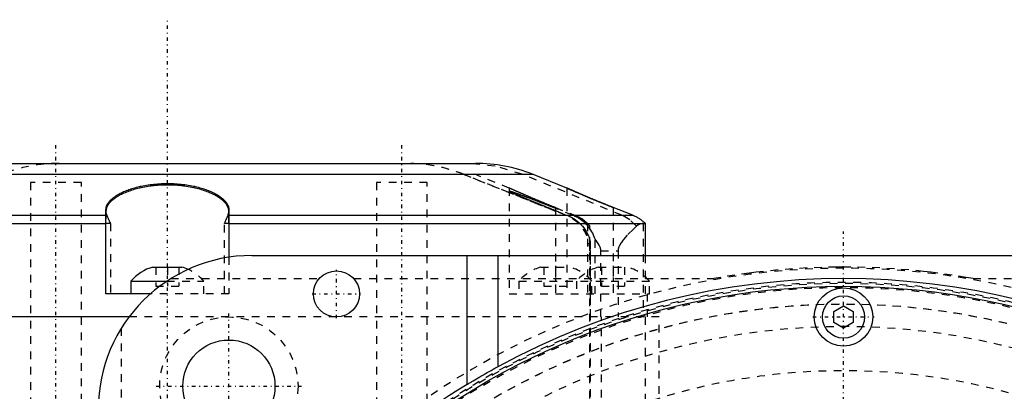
# Model space of a CAD drawing. Extents: x -584 to 223, y -128 to 128.
# Tile 17 of 20: x -107 to 21, y 79 to 128. Entities that reach past the tile are written whole.
import ezdxf

# ---------------------------------------------------------------- set-up
doc = ezdxf.new("R2010")
doc.units = 0
doc.linetypes.add('CENTER', pattern=[1.5, 0.45, -0.5, 0.05, -0.5])
doc.linetypes.add('DASHED', pattern=[2, 1, -1])
for name, color, linetype in [('AM_0', 7, 'CONTINUOUS'), ('AM_3', 7, 'DASHED'), ('AM_7', 7, 'CENTER')]:
    doc.layers.add(name, color=color, linetype=linetype)

msp = doc.modelspace()

# ---------------------------------------------------------------- linework, layer by layer
at = {"layer": 'AM_0', "color": 7, "linetype": 'CONTINUOUS'}
for p, q in [((-128.1, 109), (-47.9, 109)), ((-135.52, 107.57), (-40.48, 107.57)), ((-36, 105.78), (-40.48, 107.57)), ((-96, 92), (-96, 102.97)), ((-80, 102.97), (-80, 96.77)), ((-27.44, 102.24), (-30, 103.26)), ((-148.56, 102.24), (-96, 102.24)), ((-80, 102.24), (-27.44, 102.24)), ((-150.21, 101.17), (-96, 101.17)), ((-80, 101.17), (-25.79, 101.17)), ((-25.79, 97), (-25.79, 101.17)), ((-77, 97), (77, 97)), ((-49, 80.22), (-49, 97)), ((-45, 97), (-45, 82.53)), ((-89.88, 95.5), (-86.12, 95.5)), ((-92.75, 93.65), (-92.75, 92)), ((-92.75, 93.65), (-88.09, 93.65)), ((-90.23, 92), (-96, 92)), ((-1.25, 89.72), (0, 90.44)), ((-1.25, 88.28), (-1.25, 89.72)), ((0, 90.44), (1.25, 89.72)), ((1.25, 89.72), (1.25, 88.28)), ((-93, 89), (-152, 89)), ((0, 87.56), (-1.25, 88.28)), ((1.25, 88.28), (0, 87.56))]:
    msp.add_line(p, q, dxfattribs=at)
for points in [[(-96, 102.97, 0), (-96, 103.01, 0), (-95.99, 103.1, 0), (-95.98, 103.19, 0), (-95.97, 103.23, 0), (-95.96, 103.28, 0), (-95.94, 103.36, 0), (-95.91, 103.45, 0), (-95.87, 103.54, 0), (-95.83, 103.63, 0), (-95.78, 103.72, 0), (-95.75, 103.76, 0), (-95.73, 103.8, 0), (-95.66, 103.89, 0), (-95.6, 103.98, 0), (-95.52, 104.07, 0), (-95.44, 104.16, 0), (-95.35, 104.25, 0), (-95.3, 104.3, 0), (-95.26, 104.34, 0), (-95.16, 104.43, 0), (-95.05, 104.52, 0), (-94.99, 104.56, 0), (-94.93, 104.6, 0), (-94.82, 104.69, 0), (-94.69, 104.77, 0), (-94.63, 104.81, 0), (-94.56, 104.86, 0), (-94.42, 104.94, 0), (-94.28, 105.02, 0), (-94.14, 105.1, 0), (-93.98, 105.17, 0), (-93.83, 105.25, 0), (-93.75, 105.28, 0), (-93.67, 105.32, 0), (-93.51, 105.39, 0), (-93.34, 105.46, 0), (-93.17, 105.52, 0), (-93, 105.59, 0), (-92.82, 105.65, 0), (-92.73, 105.68, 0), (-92.63, 105.71, 0), (-92.44, 105.77, 0), (-92.24, 105.83, 0), (-92.04, 105.88, 0), (-91.83, 105.93, 0), (-91.62, 105.99, 0), (-91.51, 106.01, 0), (-91.4, 106.03, 0), (-91.18, 106.08, 0), (-90.95, 106.12, 0), (-90.72, 106.16, 0), (-90.49, 106.2, 0), (-90.26, 106.23, 0), (-90.14, 106.25, 0), (-90.02, 106.26, 0), (-89.78, 106.29, 0), (-89.54, 106.31, 0), (-89.31, 106.33, 0), (-89.07, 106.35, 0), (-88.83, 106.36, 0), (-88.71, 106.37, 0), (-88.59, 106.37, 0), (-88.35, 106.38, 0), (-88.12, 106.38, 0), (-88, 106.38, 0), (-87.88, 106.38, 0), (-87.65, 106.38, 0), (-87.41, 106.37, 0), (-87.29, 106.37, 0), (-87.17, 106.36, 0), (-86.93, 106.35, 0), (-86.69, 106.33, 0), (-86.46, 106.31, 0), (-86.22, 106.29, 0), (-85.98, 106.26, 0), (-85.86, 106.25, 0), (-85.74, 106.23, 0), (-85.51, 106.2, 0), (-85.28, 106.16, 0), (-85.05, 106.12, 0), (-84.82, 106.08, 0), (-84.6, 106.03, 0), (-84.49, 106.01, 0), (-84.38, 105.99, 0), (-84.17, 105.93, 0), (-83.96, 105.88, 0), (-83.76, 105.83, 0), (-83.56, 105.77, 0), (-83.37, 105.71, 0), (-83.27, 105.68, 0), (-83.18, 105.65, 0), (-83, 105.59, 0), (-82.83, 105.52, 0), (-82.66, 105.46, 0), (-82.49, 105.39, 0), (-82.33, 105.32, 0), (-82.25, 105.28, 0), (-82.17, 105.25, 0), (-82.02, 105.17, 0), (-81.86, 105.1, 0), (-81.72, 105.02, 0), (-81.58, 104.94, 0), (-81.44, 104.86, 0), (-81.37, 104.81, 0), (-81.31, 104.77, 0), (-81.18, 104.69, 0), (-81.07, 104.6, 0), (-81.01, 104.56, 0), (-80.95, 104.52, 0), (-80.84, 104.43, 0), (-80.74, 104.34, 0), (-80.7, 104.3, 0), (-80.65, 104.25, 0), (-80.56, 104.16, 0), (-80.48, 104.07, 0), (-80.4, 103.98, 0), (-80.34, 103.89, 0), (-80.27, 103.8, 0), (-80.25, 103.76, 0), (-80.22, 103.72, 0), (-80.17, 103.63, 0), (-80.13, 103.54, 0), (-80.09, 103.45, 0), (-80.06, 103.36, 0), (-80.04, 103.28, 0), (-80.03, 103.23, 0), (-80.02, 103.19, 0), (-80.01, 103.1, 0), (-80, 103.01, 0), (-80, 102.97, 0)], [(-30, 103.26, 0), (-30.04, 103.28, 0), (-30.13, 103.31, 0), (-30.21, 103.34, 0), (-30.25, 103.36, 0), (-30.29, 103.38, 0), (-30.38, 103.41, 0), (-30.46, 103.44, 0), (-30.54, 103.48, 0), (-30.62, 103.51, 0), (-30.7, 103.54, 0), (-30.74, 103.56, 0), (-30.78, 103.57, 0), (-30.86, 103.61, 0), (-30.95, 103.64, 0), (-31.03, 103.67, 0), (-31.11, 103.71, 0), (-31.19, 103.74, 0), (-31.23, 103.76, 0), (-31.27, 103.77, 0), (-31.36, 103.81, 0), (-31.44, 103.84, 0), (-31.48, 103.86, 0), (-31.52, 103.87, 0), (-31.6, 103.91, 0), (-31.68, 103.94, 0), (-31.73, 103.96, 0), (-31.77, 103.97, 0), (-31.85, 104.01, 0), (-31.93, 104.04, 0), (-32.01, 104.07, 0), (-32.09, 104.11, 0), (-32.17, 104.14, 0), (-32.21, 104.16, 0), (-32.25, 104.17, 0), (-32.33, 104.21, 0), (-32.41, 104.24, 0), (-32.49, 104.27, 0), (-32.57, 104.31, 0), (-32.65, 104.34, 0), (-32.69, 104.36, 0), (-32.73, 104.37, 0), (-32.81, 104.4, 0), (-32.88, 104.44, 0), (-32.96, 104.47, 0), (-33.03, 104.5, 0), (-33.11, 104.53, 0), (-33.15, 104.55, 0), (-33.18, 104.56, 0), (-33.26, 104.59, 0), (-33.33, 104.62, 0), (-33.4, 104.65, 0), (-33.47, 104.69, 0), (-33.54, 104.72, 0), (-33.58, 104.73, 0), (-33.61, 104.74, 0), (-33.68, 104.77, 0), (-33.75, 104.8, 0), (-33.82, 104.83, 0), (-33.89, 104.86, 0), (-33.95, 104.89, 0), (-33.98, 104.9, 0), (-34.02, 104.92, 0), (-34.08, 104.94, 0), (-34.14, 104.97, 0), (-34.17, 104.98, 0), (-34.2, 105, 0), (-34.26, 105.02, 0), (-34.32, 105.05, 0), (-34.35, 105.06, 0), (-34.38, 105.07, 0), (-34.44, 105.1, 0), (-34.49, 105.12, 0), (-34.55, 105.15, 0), (-34.6, 105.17, 0), (-34.66, 105.19, 0), (-34.69, 105.2, 0), (-34.71, 105.22, 0), (-34.76, 105.24, 0), (-34.82, 105.26, 0), (-34.87, 105.28, 0), (-34.92, 105.31, 0), (-34.97, 105.33, 0), (-34.99, 105.34, 0), (-35.02, 105.35, 0), (-35.07, 105.37, 0), (-35.11, 105.39, 0), (-35.16, 105.41, 0), (-35.2, 105.43, 0), (-35.25, 105.45, 0), (-35.27, 105.46, 0), (-35.29, 105.47, 0), (-35.33, 105.49, 0), (-35.37, 105.51, 0), (-35.41, 105.52, 0), (-35.45, 105.54, 0), (-35.49, 105.56, 0), (-35.51, 105.56, 0), (-35.53, 105.57, 0), (-35.56, 105.59, 0), (-35.6, 105.6, 0), (-35.63, 105.62, 0), (-35.66, 105.63, 0), (-35.69, 105.64, 0), (-35.7, 105.65, 0), (-35.72, 105.66, 0), (-35.74, 105.67, 0), (-35.77, 105.68, 0), (-35.78, 105.69, 0), (-35.79, 105.69, 0), (-35.82, 105.7, 0), (-35.84, 105.71, 0), (-35.85, 105.72, 0), (-35.86, 105.72, 0), (-35.88, 105.73, 0), (-35.9, 105.74, 0), (-35.91, 105.74, 0), (-35.93, 105.75, 0), (-35.94, 105.76, 0), (-35.95, 105.76, 0), (-35.95, 105.76, 0), (-35.96, 105.77, 0), (-35.97, 105.77, 0), (-35.98, 105.77, 0), (-35.99, 105.78, 0), (-35.99, 105.78, 0), (-35.99, 105.78, 0), (-36, 105.78, 0), (-36, 105.78, 0), (-36, 105.78, 0), (-36, 105.78, 0)], [(-25.79, 101.17, 0), (-25.83, 101.21, 0), (-25.9, 101.28, 0), (-25.99, 101.35, 0), (-26.03, 101.39, 0), (-26.07, 101.42, 0), (-26.15, 101.49, 0), (-26.24, 101.56, 0), (-26.33, 101.63, 0), (-26.42, 101.7, 0), (-26.52, 101.76, 0), (-26.57, 101.79, 0), (-26.61, 101.82, 0), (-26.71, 101.88, 0), (-26.81, 101.94, 0), (-26.9, 101.99, 0), (-27, 102.04, 0), (-27.1, 102.09, 0), (-27.15, 102.12, 0), (-27.2, 102.14, 0), (-27.3, 102.18, 0), (-27.39, 102.22, 0), (-27.44, 102.24, 0)], [(-49, 80.22, 0), (-48.92, 80.27, 0), (-48.75, 80.37, 0), (-48.57, 80.48, 0), (-48.48, 80.53, 0), (-48.39, 80.59, 0), (-48.2, 80.7, 0), (-47.99, 80.83, 0), (-47.78, 80.95, 0), (-47.56, 81.08, 0), (-47.33, 81.22, 0), (-47.21, 81.28, 0), (-47.1, 81.35, 0), (-46.86, 81.49, 0), (-46.61, 81.63, 0), (-46.37, 81.77, 0), (-46.12, 81.91, 0), (-45.87, 82.05, 0), (-45.74, 82.12, 0), (-45.62, 82.19, 0), (-45.37, 82.33, 0), (-45.12, 82.46, 0), (-45, 82.53, 0)]]:
    msp.add_polyline3d(points, dxfattribs=at)
for centre, radius in [((-66, 92), 3), ((0, 0), 93), ((0, 89), 3.8), ((0, 89), 2.75), ((-80, 80), 6)]:
    msp.add_circle(centre, radius, dxfattribs=at)
for centre, radius, start, end in [((-47.9, 89), 20, 68.2153, 90), ((-77, 77), 20, 90, 180), ((-88.34, 89.96), 5.75, 105.5661, 140.1405), ((-87.66, 89.96), 5.75, 65.6525, 74.4339), ((0, 0), 94, 61.3979, 118.6021), ((0, 0), 94, 121.4179, 148.5821)]:
    msp.add_arc(centre, radius, start, end, dxfattribs=at)
at = {"layer": 'AM_3', "color": 6, "linetype": 'DASHED'}
for p, q in [((-105.8, 106.5), (-105.8, 69.99)), ((-99.2, 106.5), (-105.8, 106.5)), ((-99.2, 69.99), (-99.2, 106.5)), ((-60.8, 106.5), (-60.8, 69.99)), ((-54.2, 106.5), (-60.8, 106.5)), ((-54.2, 69.99), (-54.2, 106.5)), ((-36.14, 102.24), (-49.48, 107.57)), ((-49.45, 107.57), (-36.12, 102.24)), ((-43.5, 105.78), (-47.98, 107.57)), ((-28.85, 102.24), (-41.81, 107.57)), ((-43.5, 105.78), (-43.5, 92)), ((-36, 105.78), (-36, 92)), ((-96, 102.74), (-96, 101.17)), ((-80, 101.17), (-80, 102.74)), ((-37.5, 103.24), (-37.5, 92)), ((-37.5, 103.24), (-34.98, 102.24)), ((-35.24, 102.24), (-37.5, 103.14)), ((-37.5, 102.86), (-35.95, 102.24)), ((-30, 103.26), (-30, 92)), ((-96, 102.24), (-95.9, 102.24)), ((-80.1, 102.24), (-80, 102.24)), ((-95.42, 101.17), (-96, 101.17)), ((-95.42, 101.17), (-95.42, 92)), ((-80, 101.17), (-80.58, 101.17)), ((-80.58, 92), (-80.58, 101.17)), ((-33.33, 101.17), (-33.33, 92)), ((-33, -97.6), (-33, 100.82)), ((-26.08, 101.17), (-26.08, 89)), ((-32.96, 98.84), (-32.96, 92)), ((-32.32, 92), (-32.32, 99.11)), ((-32.97, 97.6), (-32.97, 97.6)), ((-32.97, 97.6), (-32.97, 65)), ((-31.58, 97.6), (-29.35, 97.6)), ((-31.58, 89), (-31.58, 97.6)), ((-29.35, 97.6), (-29.35, 89)), ((-80, 96.77), (-80, 92)), ((-25.79, 92), (-25.79, 97)), ((-89.5, 95.5), (-89.5, 93)), ((-88, 95.5), (-88, 93)), ((-86.5, 95.5), (-86.5, 93)), ((-39.38, 95.5), (-35.62, 95.5)), ((-39, 95.5), (-39, 93)), ((-31.88, 95.5), (-28.12, 95.5)), ((-31.5, 95.5), (-31.5, 93)), ((-28.5, 95.5), (-28.5, 93)), ((-88.09, 93.65), (-83.25, 93.65)), ((-87.54, 94), (-68.24, 94)), ((-83.25, 92), (-83.25, 93.65)), ((-63.76, 94), (-16.86, 94)), ((-42.25, 93.65), (-42.25, 92)), ((-42.25, 93.65), (-25.25, 93.65)), ((-34.75, 93.65), (-34.75, 92)), ((-32.75, 92), (-32.75, 93.65)), ((-25.25, 92), (-25.25, 93.65)), ((16.86, 94), (87.54, 94)), ((-89.5, 93), (-86.5, 93)), ((-39, 93), (-36, 93)), ((-31.5, 93), (-28.5, 93)), ((-80, 92), (-90.23, 92)), ((-43.5, 92), (-25.25, 92)), ((-32.96, 92), (-32.96, 89)), ((-25.5, 89), (-25.5, 92)), ((-24, 89), (-93, 89)), ((-31.5, 64.5), (-31.5, 89)), ((-25.79, 78), (-25.79, 89)), ((-24, 65), (-24, 89)), ((-94, 87.54), (-94, 30))]:
    msp.add_line(p, q, dxfattribs=at)
for points in [[(-41.81, 107.57), (-45.35, 108.64), (-49.02, 109)], [(-26.94, 100.83), (-27.81, 101.66), (-28.85, 102.24)]]:
    msp.add_lwpolyline(points, dxfattribs=at)
for points in [[(-80, 102.74, 0), (-80, 102.78, 0), (-80.01, 102.87, 0), (-80.02, 102.96, 0), (-80.03, 103.01, 0), (-80.04, 103.05, 0), (-80.06, 103.14, 0), (-80.09, 103.23, 0), (-80.13, 103.31, 0), (-80.17, 103.4, 0), (-80.22, 103.49, 0), (-80.25, 103.53, 0), (-80.28, 103.58, 0), (-80.34, 103.67, 0), (-80.41, 103.76, 0), (-80.48, 103.85, 0), (-80.56, 103.94, 0), (-80.65, 104.03, 0), (-80.7, 104.07, 0), (-80.74, 104.11, 0), (-80.85, 104.2, 0), (-80.95, 104.29, 0), (-81.01, 104.33, 0), (-81.07, 104.38, 0), (-81.19, 104.46, 0), (-81.31, 104.55, 0), (-81.38, 104.59, 0), (-81.44, 104.63, 0), (-81.58, 104.72, 0), (-81.72, 104.8, 0), (-81.87, 104.88, 0), (-82.02, 104.95, 0), (-82.17, 105.03, 0), (-82.25, 105.07, 0), (-82.33, 105.1, 0), (-82.5, 105.17, 0), (-82.66, 105.24, 0), (-82.83, 105.31, 0), (-83.01, 105.37, 0), (-83.18, 105.44, 0), (-83.28, 105.47, 0), (-83.37, 105.5, 0), (-83.56, 105.56, 0), (-83.76, 105.62, 0), (-83.96, 105.67, 0), (-84.17, 105.73, 0), (-84.38, 105.78, 0), (-84.49, 105.8, 0), (-84.6, 105.83, 0), (-84.82, 105.87, 0), (-85.05, 105.92, 0), (-85.28, 105.96, 0), (-85.51, 105.99, 0), (-85.74, 106.03, 0), (-85.86, 106.04, 0), (-85.98, 106.06, 0), (-86.22, 106.09, 0), (-86.46, 106.11, 0), (-86.69, 106.13, 0), (-86.93, 106.15, 0), (-87.17, 106.16, 0), (-87.29, 106.17, 0), (-87.41, 106.17, 0), (-87.65, 106.18, 0), (-87.88, 106.18, 0), (-88, 106.18, 0), (-88.12, 106.18, 0), (-88.35, 106.18, 0), (-88.59, 106.17, 0), (-88.71, 106.17, 0), (-88.83, 106.16, 0), (-89.07, 106.15, 0), (-89.31, 106.13, 0), (-89.54, 106.11, 0), (-89.78, 106.09, 0), (-90.02, 106.06, 0), (-90.14, 106.04, 0), (-90.26, 106.03, 0), (-90.49, 105.99, 0), (-90.72, 105.96, 0), (-90.95, 105.92, 0), (-91.18, 105.87, 0), (-91.4, 105.83, 0), (-91.51, 105.8, 0), (-91.62, 105.78, 0), (-91.83, 105.73, 0), (-92.04, 105.67, 0), (-92.24, 105.62, 0), (-92.44, 105.56, 0), (-92.63, 105.5, 0), (-92.72, 105.47, 0), (-92.82, 105.44, 0), (-92.99, 105.37, 0), (-93.17, 105.31, 0), (-93.34, 105.24, 0), (-93.5, 105.17, 0), (-93.67, 105.1, 0), (-93.75, 105.07, 0), (-93.83, 105.03, 0), (-93.98, 104.95, 0), (-94.13, 104.88, 0), (-94.28, 104.8, 0), (-94.42, 104.72, 0), (-94.56, 104.63, 0), (-94.62, 104.59, 0), (-94.69, 104.55, 0), (-94.81, 104.46, 0), (-94.93, 104.38, 0), (-94.99, 104.33, 0), (-95.05, 104.29, 0), (-95.15, 104.2, 0), (-95.26, 104.11, 0), (-95.3, 104.07, 0), (-95.35, 104.03, 0), (-95.44, 103.94, 0), (-95.52, 103.85, 0), (-95.59, 103.76, 0), (-95.66, 103.67, 0), (-95.72, 103.58, 0), (-95.75, 103.53, 0), (-95.78, 103.49, 0), (-95.83, 103.4, 0), (-95.87, 103.31, 0), (-95.91, 103.23, 0), (-95.94, 103.14, 0), (-95.96, 103.05, 0), (-95.97, 103.01, 0), (-95.98, 102.96, 0), (-95.99, 102.87, 0), (-96, 102.78, 0), (-96, 102.74, 0)], [(-37.5, 103.24, 0), (-37.54, 103.26, 0), (-37.63, 103.29, 0), (-37.71, 103.33, 0), (-37.75, 103.34, 0), (-37.8, 103.36, 0), (-37.88, 103.39, 0), (-37.96, 103.43, 0), (-38.04, 103.46, 0), (-38.13, 103.49, 0), (-38.21, 103.52, 0), (-38.25, 103.54, 0), (-38.29, 103.56, 0), (-38.37, 103.59, 0), (-38.45, 103.62, 0), (-38.53, 103.66, 0), (-38.61, 103.69, 0), (-38.69, 103.72, 0), (-38.73, 103.74, 0), (-38.77, 103.75, 0), (-38.86, 103.79, 0), (-38.94, 103.82, 0), (-38.98, 103.84, 0), (-39.02, 103.85, 0), (-39.1, 103.89, 0), (-39.18, 103.92, 0), (-39.23, 103.94, 0), (-39.27, 103.96, 0), (-39.35, 103.99, 0), (-39.43, 104.02, 0), (-39.51, 104.06, 0), (-39.59, 104.09, 0), (-39.67, 104.12, 0), (-39.71, 104.14, 0), (-39.75, 104.16, 0), (-39.83, 104.19, 0), (-39.91, 104.22, 0), (-39.99, 104.26, 0), (-40.07, 104.29, 0), (-40.15, 104.32, 0), (-40.19, 104.34, 0), (-40.23, 104.36, 0), (-40.3, 104.39, 0), (-40.38, 104.42, 0), (-40.46, 104.45, 0), (-40.53, 104.48, 0), (-40.61, 104.52, 0), (-40.65, 104.53, 0), (-40.68, 104.55, 0), (-40.76, 104.58, 0), (-40.83, 104.61, 0), (-40.9, 104.64, 0), (-40.97, 104.67, 0), (-41.04, 104.7, 0), (-41.08, 104.72, 0), (-41.11, 104.73, 0), (-41.18, 104.76, 0), (-41.25, 104.79, 0), (-41.32, 104.82, 0), (-41.39, 104.85, 0), (-41.45, 104.88, 0), (-41.48, 104.89, 0), (-41.52, 104.9, 0), (-41.58, 104.93, 0), (-41.64, 104.96, 0), (-41.67, 104.97, 0), (-41.7, 104.99, 0), (-41.76, 105.01, 0), (-41.82, 105.04, 0), (-41.85, 105.05, 0), (-41.88, 105.06, 0), (-41.94, 105.09, 0), (-42, 105.11, 0), (-42.05, 105.14, 0), (-42.1, 105.16, 0), (-42.16, 105.18, 0), (-42.19, 105.2, 0), (-42.21, 105.21, 0), (-42.26, 105.23, 0), (-42.32, 105.25, 0), (-42.37, 105.28, 0), (-42.42, 105.3, 0), (-42.47, 105.32, 0), (-42.49, 105.33, 0), (-42.52, 105.34, 0), (-42.57, 105.36, 0), (-42.61, 105.38, 0), (-42.66, 105.4, 0), (-42.7, 105.42, 0), (-42.75, 105.44, 0), (-42.77, 105.45, 0), (-42.79, 105.46, 0), (-42.83, 105.48, 0), (-42.87, 105.5, 0), (-42.91, 105.52, 0), (-42.95, 105.54, 0), (-42.99, 105.55, 0), (-43.01, 105.56, 0), (-43.03, 105.57, 0), (-43.06, 105.58, 0), (-43.09, 105.6, 0), (-43.13, 105.61, 0), (-43.16, 105.63, 0), (-43.19, 105.64, 0), (-43.2, 105.65, 0), (-43.22, 105.65, 0), (-43.24, 105.67, 0), (-43.27, 105.68, 0), (-43.28, 105.68, 0), (-43.29, 105.69, 0), (-43.32, 105.7, 0), (-43.34, 105.71, 0), (-43.35, 105.71, 0), (-43.36, 105.72, 0), (-43.38, 105.73, 0), (-43.4, 105.74, 0), (-43.41, 105.74, 0), (-43.43, 105.75, 0), (-43.44, 105.76, 0), (-43.45, 105.76, 0), (-43.45, 105.76, 0), (-43.46, 105.77, 0), (-43.47, 105.77, 0), (-43.48, 105.77, 0), (-43.49, 105.78, 0), (-43.49, 105.78, 0), (-43.49, 105.78, 0), (-43.5, 105.78, 0), (-43.5, 105.78, 0), (-43.5, 105.78, 0), (-43.5, 105.78, 0)], [(-37.5, 103.14, 0), (-37.54, 103.16, 0), (-37.62, 103.19, 0), (-37.71, 103.22, 0), (-37.75, 103.24, 0), (-37.79, 103.26, 0), (-37.87, 103.29, 0), (-37.96, 103.32, 0), (-38.04, 103.36, 0), (-38.13, 103.39, 0), (-38.21, 103.42, 0), (-38.25, 103.44, 0), (-38.3, 103.46, 0), (-38.38, 103.49, 0), (-38.46, 103.52, 0), (-38.55, 103.56, 0), (-38.63, 103.59, 0), (-38.72, 103.62, 0), (-38.76, 103.64, 0), (-38.8, 103.66, 0), (-38.89, 103.69, 0), (-38.97, 103.72, 0), (-39.01, 103.74, 0), (-39.05, 103.75, 0), (-39.14, 103.79, 0), (-39.22, 103.82, 0), (-39.26, 103.83, 0), (-39.3, 103.85, 0), (-39.38, 103.88, 0), (-39.47, 103.91, 0), (-39.55, 103.95, 0), (-39.63, 103.98, 0), (-39.71, 104.01, 0), (-39.75, 104.02, 0), (-39.79, 104.04, 0), (-39.87, 104.07, 0), (-39.95, 104.1, 0), (-40.03, 104.13, 0), (-40.11, 104.16, 0), (-40.18, 104.19, 0), (-40.22, 104.21, 0), (-40.26, 104.22, 0), (-40.34, 104.25, 0), (-40.41, 104.28, 0), (-40.49, 104.31, 0), (-40.56, 104.34, 0), (-40.64, 104.36, 0), (-40.67, 104.38, 0), (-40.71, 104.39, 0), (-40.78, 104.42, 0), (-40.85, 104.45, 0), (-40.92, 104.47, 0), (-40.99, 104.5, 0), (-41.06, 104.52, 0), (-41.1, 104.54, 0), (-41.13, 104.55, 0), (-41.2, 104.57, 0), (-41.26, 104.6, 0), (-41.33, 104.62, 0), (-41.39, 104.65, 0), (-41.46, 104.67, 0), (-41.49, 104.68, 0), (-41.52, 104.69, 0), (-41.58, 104.72, 0), (-41.64, 104.74, 0), (-41.67, 104.75, 0), (-41.7, 104.76, 0), (-41.76, 104.79, 0), (-41.82, 104.81, 0), (-41.85, 104.82, 0), (-41.88, 104.83, 0), (-41.94, 104.85, 0), (-42, 104.87, 0), (-42.06, 104.89, 0), (-42.11, 104.91, 0), (-42.17, 104.93, 0), (-42.2, 104.94, 0), (-42.23, 104.95, 0), (-42.28, 104.97, 0), (-42.33, 104.99, 0), (-42.39, 105.01, 0), (-42.44, 105.03, 0), (-42.49, 105.05, 0), (-42.51, 105.06, 0), (-42.54, 105.07, 0), (-42.58, 105.08, 0), (-42.63, 105.1, 0), (-42.68, 105.12, 0), (-42.72, 105.13, 0), (-42.77, 105.15, 0), (-42.79, 105.15, 0), (-42.81, 105.16, 0), (-42.85, 105.18, 0), (-42.89, 105.19, 0), (-42.93, 105.2, 0), (-42.97, 105.22, 0), (-43.01, 105.23, 0), (-43.02, 105.24, 0), (-43.04, 105.24, 0), (-43.08, 105.25, 0), (-43.11, 105.26, 0), (-43.14, 105.27, 0), (-43.17, 105.28, 0), (-43.2, 105.29, 0), (-43.21, 105.3, 0), (-43.23, 105.3, 0), (-43.25, 105.31, 0), (-43.28, 105.32, 0), (-43.29, 105.32, 0), (-43.3, 105.33, 0), (-43.32, 105.33, 0), (-43.34, 105.34, 0), (-43.35, 105.34, 0), (-43.36, 105.34, 0), (-43.38, 105.35, 0), (-43.4, 105.35, 0), (-43.42, 105.36, 0), (-43.43, 105.36, 0), (-43.44, 105.36, 0), (-43.45, 105.37, 0), (-43.45, 105.37, 0), (-43.46, 105.37, 0), (-43.47, 105.37, 0), (-43.48, 105.37, 0), (-43.49, 105.37, 0), (-43.49, 105.37, 0), (-43.49, 105.37, 0), (-43.5, 105.37, 0), (-43.5, 105.37, 0), (-43.5, 105.37, 0), (-43.5, 105.37, 0)], [(-43.5, 105.37, 0), (-43.5, 105.37, 0), (-43.5, 105.36, 0), (-43.5, 105.36, 0), (-43.49, 105.36, 0), (-43.49, 105.36, 0), (-43.49, 105.35, 0), (-43.48, 105.35, 0), (-43.47, 105.34, 0), (-43.46, 105.34, 0), (-43.45, 105.33, 0), (-43.45, 105.33, 0), (-43.44, 105.32, 0), (-43.43, 105.32, 0), (-43.41, 105.31, 0), (-43.39, 105.3, 0), (-43.38, 105.29, 0), (-43.36, 105.28, 0), (-43.35, 105.28, 0), (-43.34, 105.27, 0), (-43.32, 105.26, 0), (-43.29, 105.25, 0), (-43.28, 105.25, 0), (-43.27, 105.24, 0), (-43.24, 105.23, 0), (-43.22, 105.22, 0), (-43.2, 105.21, 0), (-43.19, 105.2, 0), (-43.16, 105.19, 0), (-43.13, 105.17, 0), (-43.09, 105.16, 0), (-43.06, 105.14, 0), (-43.03, 105.13, 0), (-43.01, 105.12, 0), (-42.99, 105.11, 0), (-42.95, 105.1, 0), (-42.91, 105.08, 0), (-42.87, 105.06, 0), (-42.83, 105.04, 0), (-42.79, 105.03, 0), (-42.77, 105.02, 0), (-42.75, 105.01, 0), (-42.71, 104.99, 0), (-42.66, 104.97, 0), (-42.61, 104.95, 0), (-42.57, 104.93, 0), (-42.52, 104.91, 0), (-42.5, 104.9, 0), (-42.47, 104.89, 0), (-42.42, 104.87, 0), (-42.37, 104.85, 0), (-42.32, 104.82, 0), (-42.27, 104.8, 0), (-42.21, 104.78, 0), (-42.19, 104.77, 0), (-42.16, 104.76, 0), (-42.11, 104.73, 0), (-42.05, 104.71, 0), (-41.99, 104.69, 0), (-41.94, 104.66, 0), (-41.88, 104.64, 0), (-41.85, 104.63, 0), (-41.82, 104.62, 0), (-41.76, 104.59, 0), (-41.7, 104.57, 0), (-41.67, 104.55, 0), (-41.64, 104.54, 0), (-41.58, 104.52, 0), (-41.52, 104.49, 0), (-41.49, 104.48, 0), (-41.45, 104.46, 0), (-41.39, 104.44, 0), (-41.32, 104.41, 0), (-41.26, 104.38, 0), (-41.19, 104.35, 0), (-41.12, 104.32, 0), (-41.08, 104.31, 0), (-41.05, 104.3, 0), (-40.98, 104.27, 0), (-40.91, 104.24, 0), (-40.84, 104.21, 0), (-40.76, 104.18, 0), (-40.69, 104.15, 0), (-40.65, 104.13, 0), (-40.62, 104.12, 0), (-40.54, 104.09, 0), (-40.47, 104.06, 0), (-40.39, 104.03, 0), (-40.31, 103.99, 0), (-40.24, 103.96, 0), (-40.2, 103.95, 0), (-40.16, 103.93, 0), (-40.08, 103.9, 0), (-40, 103.87, 0), (-39.92, 103.84, 0), (-39.84, 103.8, 0), (-39.76, 103.77, 0), (-39.72, 103.75, 0), (-39.68, 103.74, 0), (-39.6, 103.71, 0), (-39.52, 103.67, 0), (-39.44, 103.64, 0), (-39.35, 103.61, 0), (-39.27, 103.57, 0), (-39.23, 103.56, 0), (-39.19, 103.54, 0), (-39.11, 103.51, 0), (-39.02, 103.47, 0), (-38.98, 103.46, 0), (-38.94, 103.44, 0), (-38.86, 103.41, 0), (-38.78, 103.37, 0), (-38.73, 103.36, 0), (-38.69, 103.34, 0), (-38.61, 103.31, 0), (-38.53, 103.27, 0), (-38.44, 103.24, 0), (-38.36, 103.21, 0), (-38.28, 103.17, 0), (-38.24, 103.16, 0), (-38.19, 103.14, 0), (-38.11, 103.11, 0), (-38.03, 103.07, 0), (-37.95, 103.04, 0), (-37.87, 103.01, 0), (-37.78, 102.98, 0), (-37.74, 102.96, 0), (-37.7, 102.94, 0), (-37.62, 102.91, 0), (-37.54, 102.88, 0), (-37.5, 102.86, 0)], [(-36, 105.78, 0), (-36, 105.78, 0), (-36, 105.78, 0), (-36, 105.78, 0), (-35.99, 105.78, 0), (-35.99, 105.78, 0), (-35.99, 105.78, 0), (-35.98, 105.77, 0), (-35.97, 105.77, 0), (-35.96, 105.77, 0), (-35.95, 105.76, 0), (-35.95, 105.76, 0), (-35.94, 105.76, 0), (-35.93, 105.75, 0), (-35.91, 105.74, 0), (-35.9, 105.74, 0), (-35.88, 105.73, 0), (-35.86, 105.72, 0), (-35.85, 105.72, 0), (-35.84, 105.71, 0), (-35.82, 105.7, 0), (-35.79, 105.69, 0), (-35.78, 105.69, 0), (-35.77, 105.68, 0), (-35.74, 105.67, 0), (-35.72, 105.66, 0), (-35.7, 105.65, 0), (-35.69, 105.64, 0), (-35.66, 105.63, 0), (-35.63, 105.62, 0), (-35.6, 105.6, 0), (-35.56, 105.59, 0), (-35.53, 105.57, 0), (-35.51, 105.56, 0), (-35.49, 105.56, 0), (-35.45, 105.54, 0), (-35.41, 105.52, 0), (-35.37, 105.51, 0), (-35.33, 105.49, 0), (-35.29, 105.47, 0), (-35.27, 105.46, 0), (-35.25, 105.45, 0), (-35.2, 105.43, 0), (-35.16, 105.41, 0), (-35.11, 105.39, 0), (-35.07, 105.37, 0), (-35.02, 105.35, 0), (-34.99, 105.34, 0), (-34.97, 105.33, 0), (-34.92, 105.31, 0), (-34.87, 105.28, 0), (-34.82, 105.26, 0), (-34.76, 105.24, 0), (-34.71, 105.22, 0), (-34.69, 105.2, 0), (-34.66, 105.19, 0), (-34.6, 105.17, 0), (-34.55, 105.15, 0), (-34.49, 105.12, 0), (-34.44, 105.1, 0), (-34.38, 105.07, 0), (-34.35, 105.06, 0), (-34.32, 105.05, 0), (-34.26, 105.02, 0), (-34.2, 105, 0), (-34.17, 104.98, 0), (-34.14, 104.97, 0), (-34.08, 104.94, 0), (-34.02, 104.92, 0), (-33.98, 104.9, 0), (-33.95, 104.89, 0), (-33.89, 104.86, 0), (-33.82, 104.83, 0), (-33.75, 104.8, 0), (-33.68, 104.77, 0), (-33.61, 104.74, 0), (-33.58, 104.73, 0), (-33.54, 104.72, 0), (-33.47, 104.69, 0), (-33.4, 104.65, 0), (-33.33, 104.62, 0), (-33.26, 104.59, 0), (-33.18, 104.56, 0), (-33.15, 104.55, 0), (-33.11, 104.53, 0), (-33.03, 104.5, 0), (-32.96, 104.47, 0), (-32.88, 104.44, 0), (-32.81, 104.4, 0), (-32.73, 104.37, 0), (-32.69, 104.36, 0), (-32.65, 104.34, 0), (-32.57, 104.31, 0), (-32.49, 104.27, 0), (-32.41, 104.24, 0), (-32.33, 104.21, 0), (-32.25, 104.17, 0), (-32.21, 104.16, 0), (-32.17, 104.14, 0), (-32.09, 104.11, 0), (-32.01, 104.07, 0), (-31.93, 104.04, 0), (-31.85, 104.01, 0), (-31.77, 103.97, 0), (-31.73, 103.96, 0), (-31.68, 103.94, 0), (-31.6, 103.91, 0), (-31.52, 103.87, 0), (-31.48, 103.86, 0), (-31.44, 103.84, 0), (-31.36, 103.81, 0), (-31.27, 103.77, 0), (-31.23, 103.76, 0), (-31.19, 103.74, 0), (-31.11, 103.71, 0), (-31.03, 103.67, 0), (-30.95, 103.64, 0), (-30.86, 103.61, 0), (-30.78, 103.57, 0), (-30.74, 103.56, 0), (-30.7, 103.54, 0), (-30.62, 103.51, 0), (-30.54, 103.48, 0), (-30.46, 103.44, 0), (-30.38, 103.41, 0), (-30.29, 103.38, 0), (-30.25, 103.36, 0), (-30.21, 103.34, 0), (-30.13, 103.31, 0), (-30.04, 103.28, 0), (-30, 103.26, 0)], [(-96, 102.74, 0), (-96, 102.65, 0), (-95.97, 102.49, 0), (-95.93, 102.32, 0), (-95.9, 102.24, 0)], [(-80.1, 102.24, 0), (-80.07, 102.32, 0), (-80.03, 102.49, 0), (-80, 102.65, 0), (-80, 102.74, 0)], [(-95.9, 102.24, 0), (-95.89, 102.22, 0), (-95.87, 102.18, 0), (-95.85, 102.13, 0), (-95.84, 102.11, 0), (-95.83, 102.08, 0), (-95.81, 102.03, 0), (-95.78, 101.98, 0), (-95.76, 101.93, 0), (-95.73, 101.87, 0), (-95.71, 101.81, 0), (-95.69, 101.78, 0), (-95.68, 101.75, 0), (-95.65, 101.69, 0), (-95.62, 101.63, 0), (-95.59, 101.56, 0), (-95.56, 101.49, 0), (-95.53, 101.43, 0), (-95.52, 101.39, 0), (-95.5, 101.35, 0), (-95.47, 101.28, 0), (-95.43, 101.21, 0), (-95.42, 101.17, 0)], [(-80.58, 101.17, 0), (-80.57, 101.21, 0), (-80.53, 101.28, 0), (-80.5, 101.35, 0), (-80.48, 101.39, 0), (-80.47, 101.43, 0), (-80.44, 101.49, 0), (-80.41, 101.56, 0), (-80.38, 101.63, 0), (-80.35, 101.69, 0), (-80.32, 101.75, 0), (-80.31, 101.78, 0), (-80.29, 101.81, 0), (-80.27, 101.87, 0), (-80.24, 101.93, 0), (-80.22, 101.98, 0), (-80.19, 102.03, 0), (-80.17, 102.08, 0), (-80.16, 102.11, 0), (-80.15, 102.13, 0), (-80.13, 102.18, 0), (-80.11, 102.22, 0), (-80.1, 102.24, 0)], [(-35.95, 102.24, 0), (-35.84, 102.2, 0), (-35.61, 102.09, 0), (-35.37, 101.97, 0), (-35.26, 101.9, 0), (-35.14, 101.83, 0), (-34.92, 101.68, 0), (-34.71, 101.52, 0), (-34.5, 101.35, 0), (-34.32, 101.18, 0), (-34.14, 101, 0), (-34.06, 100.91, 0), (-33.97, 100.81, 0), (-33.81, 100.6, 0), (-33.65, 100.38, 0), (-33.51, 100.15, 0), (-33.38, 99.92, 0), (-33.26, 99.69, 0), (-33.21, 99.57, 0), (-33.16, 99.46, 0), (-33.08, 99.22, 0), (-33, 98.97, 0), (-32.96, 98.84, 0)], [(-32.32, 99.11, 0), (-32.36, 99.22, 0), (-32.45, 99.45, 0), (-32.54, 99.67, 0), (-32.59, 99.78, 0), (-32.64, 99.89, 0), (-32.76, 100.1, 0), (-32.9, 100.32, 0), (-33.04, 100.53, 0), (-33.19, 100.73, 0), (-33.35, 100.92, 0), (-33.43, 101.01, 0), (-33.52, 101.09, 0), (-33.69, 101.26, 0), (-33.87, 101.42, 0), (-34.06, 101.57, 0), (-34.27, 101.72, 0), (-34.48, 101.86, 0), (-34.59, 101.93, 0), (-34.7, 101.99, 0), (-34.92, 102.1, 0), (-35.14, 102.2, 0), (-35.24, 102.24, 0)], [(-33, 100.82, 0), (-33.04, 100.87, 0), (-33.14, 100.97, 0), (-33.23, 101.07, 0), (-33.27, 101.12, 0), (-33.32, 101.16, 0), (-33.42, 101.25, 0), (-33.52, 101.34, 0), (-33.62, 101.43, 0), (-33.73, 101.52, 0), (-33.84, 101.61, 0), (-33.9, 101.65, 0), (-33.95, 101.69, 0), (-34.07, 101.77, 0), (-34.19, 101.84, 0), (-34.31, 101.92, 0), (-34.43, 101.99, 0), (-34.56, 102.05, 0), (-34.62, 102.08, 0), (-34.68, 102.11, 0), (-34.8, 102.17, 0), (-34.92, 102.22, 0), (-34.98, 102.24, 0)], [(-34.98, 102.24, 0), (-34.93, 102.22, 0), (-34.84, 102.18, 0), (-34.74, 102.14, 0), (-34.69, 102.12, 0), (-34.64, 102.09, 0), (-34.54, 102.04, 0), (-34.45, 101.99, 0), (-34.35, 101.94, 0), (-34.25, 101.88, 0), (-34.15, 101.82, 0), (-34.11, 101.79, 0), (-34.06, 101.76, 0), (-33.97, 101.7, 0), (-33.87, 101.63, 0), (-33.78, 101.56, 0), (-33.69, 101.49, 0), (-33.61, 101.42, 0), (-33.57, 101.39, 0), (-33.53, 101.35, 0), (-33.44, 101.28, 0), (-33.37, 101.21, 0), (-33.33, 101.17, 0)], [(-26.94, 100.83, 0), (-27.35, 100.45, 0), (-28.15, 99.65, 0), (-28.63, 99.08, 0), (-28.77, 98.9, 0), (-28.91, 98.71, 0), (-28.98, 98.61, 0), (-29.05, 98.5, 0), (-29.12, 98.37, 0), (-29.14, 98.33, 0), (-29.16, 98.29, 0), (-29.17, 98.27, 0), (-29.18, 98.25, 0), (-29.21, 98.2, 0), (-29.23, 98.15, 0), (-29.25, 98.1, 0), (-29.27, 98.04, 0), (-29.29, 97.97, 0), (-29.3, 97.93, 0), (-29.31, 97.93, 0), (-29.31, 97.92, 0), (-29.31, 97.9, 0), (-29.31, 97.9, 0), (-29.32, 97.89, 0), (-29.32, 97.88, 0), (-29.32, 97.86, 0), (-29.33, 97.85, 0), (-29.33, 97.83, 0), (-29.33, 97.82, 0), (-29.33, 97.81, 0), (-29.33, 97.8, 0), (-29.34, 97.78, 0), (-29.34, 97.76, 0), (-29.34, 97.75, 0), (-29.34, 97.74, 0), (-29.34, 97.74, 0), (-29.34, 97.74, 0), (-29.34, 97.74, 0), (-29.34, 97.73, 0), (-29.34, 97.73, 0), (-29.34, 97.73, 0), (-29.34, 97.72, 0), (-29.35, 97.72, 0), (-29.35, 97.72, 0), (-29.35, 97.71, 0), (-29.35, 97.71, 0), (-29.35, 97.71, 0), (-29.35, 97.7, 0), (-29.35, 97.7, 0), (-29.35, 97.7, 0), (-29.35, 97.69, 0), (-29.35, 97.69, 0), (-29.35, 97.69, 0), (-29.35, 97.68, 0), (-29.35, 97.68, 0), (-29.35, 97.68, 0), (-29.35, 97.68, 0), (-29.35, 97.67, 0), (-29.35, 97.67, 0), (-29.35, 97.67, 0), (-29.35, 97.66, 0), (-29.35, 97.66, 0), (-29.35, 97.65, 0), (-29.35, 97.65, 0), (-29.35, 97.64, 0), (-29.35, 97.64, 0), (-29.35, 97.64, 0), (-29.35, 97.64, 0), (-29.35, 97.63, 0), (-29.35, 97.63, 0), (-29.35, 97.62, 0), (-29.35, 97.62, 0), (-29.35, 97.61, 0), (-29.35, 97.61, 0), (-29.35, 97.61, 0), (-29.35, 97.6, 0), (-29.35, 97.6, 0)], [(-26.08, 101.17, 0), (-26.22, 101.16, 0), (-26.5, 101.09, 0), (-26.79, 100.94, 0), (-26.94, 100.83, 0)], [(-31.58, 97.6, 0), (-31.58, 97.6, 0), (-31.58, 97.61, 0), (-31.58, 97.62, 0), (-31.58, 97.63, 0), (-31.58, 97.63, 0), (-31.58, 97.64, 0), (-31.58, 97.65, 0), (-31.58, 97.66, 0), (-31.58, 97.66, 0), (-31.58, 97.67, 0), (-31.58, 97.68, 0), (-31.58, 97.68, 0), (-31.59, 97.69, 0), (-31.59, 97.7, 0), (-31.59, 97.7, 0), (-31.59, 97.71, 0), (-31.59, 97.72, 0), (-31.59, 97.72, 0), (-31.59, 97.73, 0), (-31.59, 97.73, 0), (-31.59, 97.74, 0), (-31.59, 97.74, 0), (-31.59, 97.75, 0), (-31.59, 97.75, 0), (-31.59, 97.76, 0), (-31.59, 97.76, 0), (-31.59, 97.77, 0), (-31.59, 97.77, 0), (-31.6, 97.78, 0), (-31.6, 97.78, 0), (-31.6, 97.79, 0), (-31.6, 97.8, 0), (-31.6, 97.8, 0), (-31.6, 97.8, 0), (-31.6, 97.81, 0), (-31.6, 97.81, 0), (-31.6, 97.83, 0), (-31.61, 97.86, 0), (-31.62, 97.88, 0), (-31.62, 97.91, 0), (-31.62, 97.92, 0), (-31.63, 97.93, 0), (-31.63, 97.96, 0), (-31.64, 97.98, 0), (-31.65, 98, 0), (-31.65, 98.02, 0), (-31.66, 98.04, 0), (-31.66, 98.05, 0), (-31.67, 98.06, 0), (-31.68, 98.08, 0), (-31.68, 98.1, 0), (-31.69, 98.11, 0), (-31.71, 98.16, 0), (-31.75, 98.25, 0), (-31.79, 98.33, 0), (-31.93, 98.57, 0), (-32.19, 98.94, 0), (-32.32, 99.11, 0)], [(16.86, 94, 0), (15.96, 94.16, 0), (14.14, 94.45, 0), (12.28, 94.71, 0), (11.35, 94.82, 0), (10.41, 94.93, 0), (8.52, 95.12, 0), (6.62, 95.27, 0), (4.72, 95.38, 0), (2.82, 95.46, 0), (0.94, 95.5, 0), (0, 95.5, 0), (-0.94, 95.5, 0), (-2.82, 95.46, 0), (-4.72, 95.38, 0), (-6.62, 95.27, 0), (-8.52, 95.12, 0), (-10.41, 94.93, 0), (-11.35, 94.82, 0), (-12.28, 94.71, 0), (-14.14, 94.45, 0), (-15.96, 94.16, 0), (-16.86, 94, 0)]]:
    msp.add_polyline3d(points, dxfattribs=at)
msp.add_circle((-80, 80), 9, dxfattribs=at)
for centre, radius, start, end in [((-102.1, 89), 20, 90, 111.7847), ((-56.9, 89), 20, 68.2153, 90), ((-56.87, 89), 20, 68.2153, 90), ((-38, 97.6), 5, 0, 68.2153), ((-37.97, 97.6), 5, 0, 68.2153), ((0, 0), 95.35, 47.9426, 312.0574), ((-87.66, 89.96), 5.75, 39.8595, 65.6525), ((-37.84, 89.96), 5.75, 105.5661, 140.1405), ((-37.16, 89.96), 5.75, 39.8595, 74.4339), ((-30.34, 89.96), 5.75, 105.5661, 140.1405), ((-29.66, 89.96), 5.75, 39.8595, 74.4339), ((0, 0), 93.35, 51.2013, 308.7987), ((0, 0), 93.5, 6.4944, 159.1863), ((0, 0), 92.81, 28.3533, 147.4013), ((0, 0), 90.66, 47.3663, 312.6337), ((0, 0), 90.65, 47.4117, 312.5883), ((0, 0), 87.75, 11.1707, 172.8071), ((0, 0), 82, 10.5403, 171.7357)]:
    msp.add_arc(centre, radius, start, end, dxfattribs=at)
at = {"layer": 'AM_7', "color": 4, "linetype": 'CENTER'}
for p, q in [((-88, -127.7), (-88, 127.7)), ((-102.5, -5.32), (-102.5, 111.83)), ((-57.5, -5.32), (-57.5, 111.83)), ((0, -100.12), (0, 100.12)), ((-66, 88.85), (-66, 95.15)), ((-37.5, 95.68), (-37.5, 91.83)), ((-30, 95.68), (-30, 91.83)), ((-69.15, 92), (-62.85, 92)), ((-80, 70.55), (-80, 89.45)), ((-3.99, 89), (3.99, 89)), ((-89.45, 80), (-70.55, 80))]:
    msp.add_line(p, q, dxfattribs=at)

doc.saveas('drawing.dxf')
